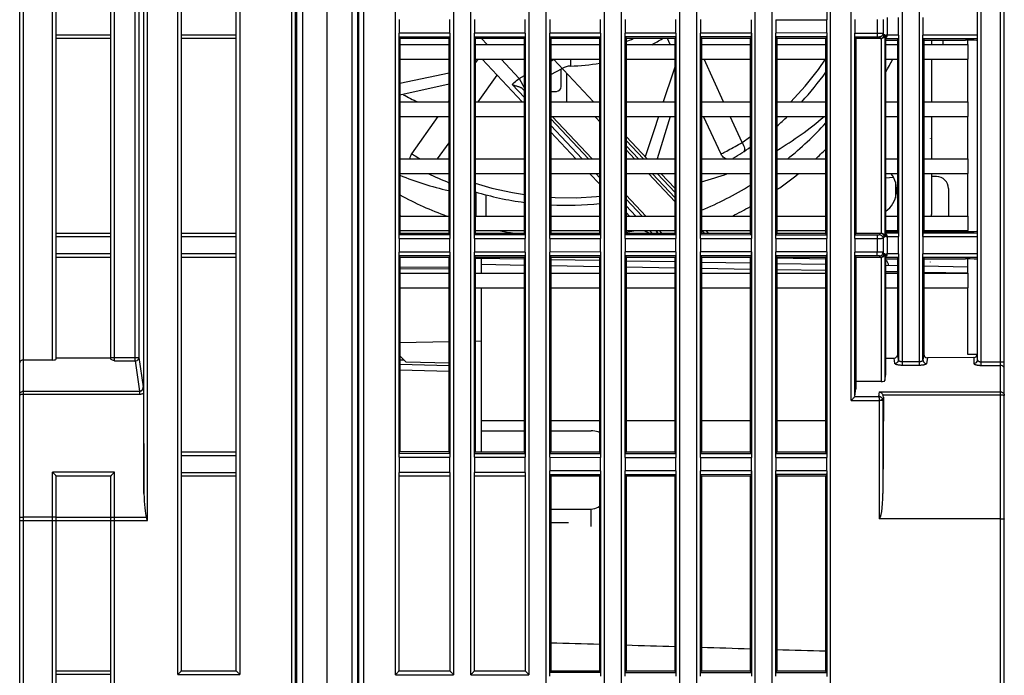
# Model space of a CAD drawing. Header units: millimetres. Extents: x -334 to 1371, y -859 to -284.
# Tile 11 of 42: x 710 to 791, y -682 to -628. Entities that reach past the tile are written whole.
import ezdxf

# ---------------------------------------------------------------- set-up
doc = ezdxf.new("R2010")
doc.units = ezdxf.units.MM
doc.header["$LTSCALE"] = 30.734
doc.layers.get('0').update_dxf_attribs({"linetype": 'CONTINUOUS'})
for name, color, linetype in [('00_COMPONENTS', 7, 'CONTINUOUS'), ('08_ALL_DRAFTS', 7, 'CONTINUOUS'), ('09_ALL_ROUNDS', 7, 'CONTINUOUS'), ('20_ALL_FEATURES', 7, 'CONTINUOUS'), ('ECAD_05010037', 7, 'CONTINUOUS'), ('ECAD_TP60', 7, 'CONTINUOUS')]:
    doc.layers.add(name, color=color, linetype=linetype)

msp = doc.modelspace()

# ---------------------------------------------------------------- linework, layer by layer
at = {"linetype": 'Continuous'}
for p, q in [((765.551, -719.944), (765.544, -592.396)), ((770.323, -592.396), (770.316, -719.944)), ((771.751, -719.944), (771.744, -592.396)), ((776.523, -592.396), (776.516, -719.944)), ((790.833, -657.114), (790.833, -656.535))]:
    msp.add_line(p, q, dxfattribs=at)
at = {"layer": '00_COMPONENTS', "linetype": 'Continuous'}
for p, q in [((709.833, -744.744), (709.833, -585.131)), ((710.133, -744.744), (710.133, -585.131)), ((719.346, -656.452), (719.346, -585.235)), ((719.646, -585.253), (719.646, -656.165)), ((720.057, -667.356), (720.057, -585.266)), ((720.357, -669.581), (720.357, -585.266)), ((732.633, -691.12), (732.633, -585.526)), ((733.12, -690.853), (733.12, -585.556)), ((735.133, -744.644), (735.133, -585.617)), ((732.225, -683.651), (732.225, -585.823)), ((732.525, -683.651), (732.525, -585.823)), ((737.146, -586.25), (737.146, -690.853)), ((737.633, -586.224), (737.633, -691.121)), ((712.533, -656.387), (712.533, -592.396)), ((717.633, -656.452), (717.633, -592.396)), ((722.833, -682.244), (722.833, -592.396)), ((727.933, -592.396), (727.933, -682.244)), ((712.833, -656.295), (712.833, -593.344)), ((717.333, -656.3), (717.333, -593.344)), ((723.133, -681.944), (723.133, -593.344)), ((727.633, -681.944), (727.633, -593.344)), ((717.333, -629.661), (712.833, -629.661)), ((717.333, -629.944), (712.833, -629.944)), ((727.633, -629.661), (723.133, -629.661)), ((727.633, -629.944), (723.133, -629.944)), ((747.833, -629.944), (748.302, -630.444)), ((763.349, -630.444), (763.117, -629.944)), ((784.833, -630.074), (784.833, -630.444)), ((741.111, -630.444), (745.154, -630.444)), ((747.313, -630.444), (751.352, -630.444)), ((753.515, -630.444), (757.55, -630.444)), ((759.717, -630.444), (763.749, -630.444)), ((765.919, -630.444), (769.947, -630.444)), ((772.121, -630.444), (776.145, -630.444)), ((781.078, -630.444), (782.062, -630.444)), ((784.206, -630.444), (787.833, -630.444)), ((787.833, -630.444), (787.833, -631.644)), ((741.111, -631.644), (745.154, -631.644)), ((747.313, -631.644), (751.352, -631.644)), ((747.313, -631.99), (747.556, -631.644)), ((751.173, -635.144), (747.886, -631.644)), ((749.429, -631.644), (750.916, -633.227)), ((753.515, -631.644), (757.55, -631.644)), ((753.515, -631.803), (753.769, -631.664)), ((753.76, -631.654), (757.037, -635.144)), ((755.135, -631.644), (755.147, -632.213)), ((759.717, -631.644), (763.749, -631.644)), ((765.919, -631.644), (769.947, -631.644)), ((767.729, -635.144), (766.129, -631.644)), ((772.121, -631.644), (776.145, -631.644)), ((781.078, -631.644), (782.062, -631.644)), ((784.206, -631.644), (787.833, -631.644)), ((784.833, -631.644), (784.833, -635.144)), ((753.515, -632.915), (754.458, -632.398)), ((747.553, -635.144), (749.113, -632.951)), ((750.916, -633.227), (751.352, -632.988)), ((750.916, -633.227), (751.352, -634.024)), ((754.833, -635.147), (754.833, -632.798)), ((745.154, -633.685), (741.111, -634.61)), ((750.351, -633.722), (751.352, -634.788)), ((751.148, -634.023), (751.352, -634.24)), ((751.265, -634.147), (751.352, -634.1)), ((741.111, -635.144), (745.154, -635.144)), ((745.098, -635.144), (745.154, -635.064)), ((747.313, -635.144), (751.352, -635.144)), ((753.515, -635.144), (757.55, -635.144)), ((759.717, -635.144), (763.749, -635.144)), ((763.749, -635.048), (763.719, -635.144)), ((765.919, -635.144), (769.947, -635.144)), ((772.121, -635.144), (776.145, -635.144)), ((781.078, -635.144), (782.062, -635.144)), ((784.206, -635.144), (787.833, -635.144)), ((787.833, -635.144), (787.833, -636.344)), ((741.111, -636.344), (745.154, -636.344)), ((742.094, -639.421), (744.255, -636.344)), ((747.313, -636.344), (751.352, -636.344)), ((753.515, -636.344), (757.55, -636.344)), ((753.569, -636.344), (753.515, -636.395)), ((753.515, -636.543), (756.616, -639.844)), ((756.924, -639.844), (753.637, -636.344)), ((757.248, -636.464), (757.55, -636.786)), ((757.444, -636.344), (757.55, -636.457)), ((759.717, -636.344), (763.749, -636.344)), ((763.349, -636.344), (762.272, -639.844)), ((765.919, -636.344), (769.947, -636.344)), ((767.531, -639.445), (766.09, -636.344)), ((769.262, -638.495), (768.278, -636.344)), ((772.121, -636.344), (776.145, -636.344)), ((781.078, -636.344), (782.062, -636.344)), ((784.206, -636.344), (787.833, -636.344)), ((784.833, -636.344), (784.833, -639.844)), ((753.515, -637.09), (756.101, -639.844)), ((755.587, -639.844), (753.515, -637.638)), ((761.451, -639.844), (759.717, -637.997)), ((769.262, -638.495), (769.947, -637.998)), ((744.21, -639.844), (745.154, -638.517)), ((761.143, -639.844), (759.717, -638.326)), ((759.717, -638.764), (760.731, -639.844)), ((741.111, -639.844), (745.154, -639.844)), ((747.313, -639.844), (751.352, -639.844)), ((753.515, -639.844), (757.55, -639.844)), ((759.717, -639.093), (760.422, -639.844)), ((759.717, -639.844), (763.749, -639.844)), ((765.919, -639.844), (769.947, -639.844)), ((772.121, -639.844), (776.145, -639.844)), ((781.078, -639.844), (782.062, -639.844)), ((784.206, -639.844), (787.833, -639.844)), ((787.833, -639.844), (787.833, -641.044)), ((741.111, -641.044), (745.154, -641.044)), ((747.313, -641.044), (751.352, -641.044)), ((753.515, -641.044), (757.55, -641.044)), ((757.55, -641.935), (756.714, -641.044)), ((757.228, -641.044), (757.55, -641.388)), ((759.717, -641.044), (763.749, -641.044)), ((761.549, -641.044), (763.749, -643.386)), ((761.858, -641.044), (763.749, -643.057)), ((763.749, -642.619), (762.27, -641.044)), ((763.749, -642.291), (762.578, -641.044)), ((765.919, -641.044), (769.947, -641.044)), ((772.121, -641.044), (776.145, -641.044)), ((781.078, -641.044), (782.062, -641.044)), ((784.206, -641.044), (787.833, -641.044)), ((784.833, -641.044), (784.833, -644.404)), ((745.154, -642.458), (745.104, -642.453)), ((761.338, -644.544), (759.717, -642.818)), ((759.717, -643.147), (761.029, -644.544)), ((759.717, -643.694), (760.515, -644.544)), ((741.111, -644.544), (745.154, -644.544)), ((747.313, -644.544), (751.352, -644.544)), ((753.515, -644.544), (757.55, -644.544)), ((760, -644.544), (759.717, -644.242)), ((759.717, -644.544), (763.749, -644.544)), ((765.919, -644.544), (769.947, -644.544)), ((772.121, -644.544), (776.145, -644.544)), ((781.078, -644.544), (782.062, -644.544)), ((784.206, -644.544), (787.833, -644.544)), ((787.833, -644.544), (787.833, -645.744)), ((712.833, -645.944), (717.333, -645.944)), ((712.833, -646.227), (717.333, -646.227)), ((723.133, -645.944), (727.633, -645.944)), ((723.133, -646.227), (727.633, -646.227)), ((741.111, -645.744), (745.154, -645.744)), ((747.313, -645.744), (751.352, -645.744)), ((753.515, -645.744), (757.55, -645.744)), ((759.717, -645.744), (763.749, -645.744)), ((761.642, -645.744), (761.83, -645.944)), ((762.156, -645.744), (762.344, -645.944)), ((762.653, -645.944), (762.465, -645.744)), ((765.919, -645.744), (769.947, -645.744)), ((765.963, -645.744), (766.151, -645.944)), ((766.272, -645.744), (766.46, -645.944)), ((772.121, -645.744), (776.145, -645.744)), ((781.078, -645.744), (782.062, -645.744)), ((784.206, -645.744), (787.833, -645.744)), ((717.333, -647.661), (712.833, -647.661)), ((717.333, -647.944), (712.833, -647.944)), ((727.633, -647.661), (723.133, -647.661)), ((727.633, -647.944), (723.133, -647.944)), ((772.12, -647.983), (776.143, -648.054)), ((745.154, -648.765), (741.111, -648.749)), ((751.35, -648.103), (747.311, -648.032)), ((747.833, -649.244), (747.833, -648.041)), ((751.352, -648.603), (747.833, -648.541)), ((757.546, -648.211), (753.512, -648.14)), ((757.55, -648.711), (753.515, -648.64)), ((763.742, -648.319), (759.712, -648.248)), ((763.749, -648.819), (759.717, -648.749)), ((769.938, -648.427), (765.912, -648.357)), ((776.145, -648.535), (772.121, -648.465)), ((782.062, -648.639), (781.078, -648.621)), ((787.833, -648.739), (784.206, -648.676)), ((745.154, -648.914), (741.111, -648.898)), ((741.111, -649.244), (745.154, -649.244)), ((747.313, -649.244), (751.352, -649.244)), ((753.515, -649.244), (757.55, -649.244)), ((759.717, -649.244), (763.749, -649.244)), ((769.947, -648.927), (765.919, -648.857)), ((765.919, -649.244), (769.947, -649.244)), ((776.145, -649.035), (772.121, -648.965)), ((772.121, -649.244), (776.145, -649.244)), ((782.062, -649.139), (781.078, -649.121)), ((781.078, -649.244), (782.062, -649.244)), ((787.833, -649.239), (784.206, -649.176)), ((784.206, -649.244), (787.833, -649.244)), ((787.833, -649.244), (787.833, -650.444)), ((741.111, -650.444), (745.154, -650.444)), ((747.313, -650.444), (751.352, -650.444)), ((747.833, -663.944), (747.833, -650.444)), ((753.515, -650.444), (757.55, -650.444)), ((759.717, -650.444), (763.749, -650.444)), ((765.919, -650.444), (769.947, -650.444)), ((772.121, -650.444), (776.145, -650.444)), ((781.078, -650.444), (782.062, -650.444)), ((784.206, -650.444), (787.833, -650.444)), ((745.154, -654.891), (741.111, -654.962)), ((747.833, -654.844), (747.313, -654.853)), ((741.111, -656.04), (741.633, -656.571)), ((788.533, -655.944), (788.533, -656.094)), ((712.533, -656.387), (710.133, -656.387)), ((717.333, -656.234), (712.833, -656.234)), ((717.333, -656.165), (719.646, -656.165)), ((717.633, -656.452), (719.346, -656.452)), ((719.346, -656.452), (719.703, -658.95)), ((719.646, -656.165), (719.992, -658.59)), ((741.111, -656.37), (741.444, -656.379)), ((741.111, -656.721), (745.154, -656.827)), ((745.154, -656.632), (741.633, -656.571)), ((745.154, -657.326), (741.111, -657.22)), ((710.133, -658.95), (719.703, -658.95)), ((710.133, -659.196), (719.703, -659.196)), ((719.703, -658.95), (719.703, -659.196)), ((720.008, -659.104), (720.057, -667.356)), ((747.833, -662.201), (751.352, -662.201)), ((753.515, -662.201), (756.833, -662.201)), ((723.133, -663.944), (727.633, -663.944)), ((723.133, -664.227), (727.633, -664.227)), ((717.633, -665.603), (712.533, -665.603)), ((712.533, -735.993), (712.533, -665.603)), ((717.633, -735.993), (717.633, -665.603)), ((727.633, -665.661), (723.133, -665.661)), ((712.833, -735.044), (712.833, -665.942)), ((717.333, -665.944), (712.833, -665.944)), ((717.333, -735.044), (717.333, -665.942)), ((727.633, -665.944), (723.133, -665.944)), ((753.515, -668.643), (756.833, -668.643)), ((756.833, -670.074), (756.833, -668.643)), ((709.833, -669.581), (712.833, -669.581)), ((712.533, -669.309), (710.133, -669.309)), ((717.333, -669.343), (712.833, -669.343)), ((717.333, -669.615), (712.833, -669.615)), ((717.333, -669.581), (720.357, -669.581)), ((717.633, -669.309), (720.253, -669.309)), ((753.515, -669.735), (754.994, -669.743)), ((712.833, -681.944), (717.333, -681.944)), ((723.133, -681.944), (727.633, -681.944)), ((712.833, -682.227), (717.333, -682.227)), ((722.833, -682.244), (727.933, -682.244))]:
    msp.add_line(p, q, dxfattribs=at)
for points in [[(773.271, -635.144), (774.439, -633.865), (775.536, -632.484), (776.116, -631.644)], [(763.749, -632.224), (763.583, -632.725), (762.782, -635.144)], [(745.154, -632.804), (743.476, -633.152), (741.111, -633.643)], [(750.351, -633.722), (750.432, -633.651), (750.52, -633.574), (750.614, -633.492), (750.712, -633.406), (750.813, -633.317), (750.916, -633.227)], [(750.351, -633.722), (750.426, -633.755), (750.499, -633.783), (750.566, -633.807), (750.63, -633.828), (750.691, -633.847), (750.749, -633.865), (750.805, -633.882), (750.859, -633.898), (750.91, -633.913), (750.958, -633.929), (751.002, -633.944), (751.041, -633.959), (751.076, -633.975), (751.105, -633.99), (751.13, -634.006), (751.148, -634.023)], [(762.386, -636.344), (761.992, -637.539), (761.289, -639.671)], [(767.531, -639.445), (767.597, -639.411), (767.677, -639.368), (767.771, -639.318), (767.877, -639.261), (767.994, -639.198), (768.12, -639.13), (768.254, -639.056), (768.394, -638.98), (768.539, -638.9), (768.686, -638.818), (768.834, -638.736), (768.98, -638.654), (769.123, -638.573), (769.262, -638.495)], [(769.262, -638.495), (769.331, -638.615), (769.389, -638.735), (769.433, -638.851), (769.461, -638.958), (769.473, -639.054), (769.468, -639.134), (769.446, -639.195), (769.408, -639.236)], [(741.951, -639.844), (741.952, -639.805), (741.968, -639.703), (741.998, -639.603), (742.041, -639.509), (742.094, -639.421)], [(742.094, -639.421), (742.157, -639.461), (742.234, -639.509), (742.324, -639.565), (742.426, -639.629), (742.539, -639.698), (742.662, -639.774), (742.778, -639.844)], [(767.953, -639.844), (767.878, -639.812), (767.792, -639.76), (767.712, -639.695), (767.64, -639.619), (767.58, -639.535), (767.531, -639.445)], [(747.313, -641.842), (748.673, -642.239), (750.381, -642.614), (751.352, -642.759)], [(753.515, -642.985), (753.875, -643.014), (755.613, -643.036), (757.296, -642.946), (757.55, -642.916)], [(761.191, -645.744), (761.246, -645.771), (761.333, -645.809), (761.431, -645.851), (761.539, -645.894), (761.655, -645.939), (761.67, -645.944)], [(762.179, -645.768), (762.2, -645.794), (762.218, -645.821), (762.231, -645.849), (762.241, -645.877), (762.246, -645.905), (762.248, -645.934), (762.247, -645.944)], [(709.858, -656.52), (709.84, -656.563), (709.833, -656.609)], [(710.133, -656.387), (710.078, -656.391), (710.023, -656.402), (709.972, -656.422), (709.926, -656.448), (709.888, -656.481), (709.858, -656.52)], [(717.633, -656.452), (717.552, -656.428), (717.481, -656.404), (717.419, -656.379), (717.372, -656.353), (717.344, -656.327), (717.333, -656.3)], [(719.346, -656.452), (719.423, -656.441), (719.495, -656.412), (719.557, -656.366), (719.605, -656.306), (719.635, -656.238), (719.646, -656.165)], [(709.833, -659.237), (709.844, -659.162), (709.873, -659.093), (709.921, -659.034), (709.983, -658.988), (710.056, -658.959), (710.133, -658.95)], [(709.833, -659.237), (709.843, -659.226), (709.873, -659.216), (709.92, -659.208), (709.983, -659.201), (710.055, -659.197), (710.133, -659.196)], [(719.703, -658.95), (719.725, -658.949), (719.748, -658.946), (719.771, -658.941), (719.796, -658.932), (719.821, -658.921), (719.846, -658.906), (719.871, -658.887), (719.894, -658.865), (719.917, -658.838), (719.937, -658.808), (719.954, -658.775), (719.969, -658.739), (719.98, -658.702), (719.987, -658.664), (719.991, -658.627), (719.992, -658.59)], [(719.703, -659.196), (719.75, -659.194), (719.798, -659.187), (719.849, -659.176), (719.901, -659.159), (719.954, -659.135), (720.008, -659.104)], [(719.992, -658.59), (719.996, -658.67), (719.999, -658.751), (720.002, -658.835), (720.005, -658.922), (720.007, -659.011), (720.008, -659.104)], [(757.55, -662.365), (757.54, -662.358), (757.421, -662.303), (757.287, -662.259), (757.142, -662.227), (756.991, -662.208), (756.833, -662.201)], [(712.628, -665.699), (712.582, -665.652), (712.533, -665.603)], [(712.833, -665.942), (712.829, -665.931), (712.818, -665.913), (712.799, -665.889), (712.774, -665.859), (712.744, -665.824), (712.709, -665.785), (712.67, -665.744), (712.628, -665.699)], [(717.633, -665.603), (717.585, -665.652), (717.539, -665.699), (717.496, -665.744), (717.457, -665.785), (717.422, -665.824), (717.392, -665.859), (717.367, -665.889), (717.349, -665.913), (717.337, -665.931), (717.333, -665.942)], [(756.833, -668.643), (756.991, -668.633), (757.142, -668.602), (757.287, -668.551), (757.421, -668.482), (757.54, -668.396), (757.55, -668.386)], [(709.833, -669.35), (709.844, -669.339), (709.873, -669.329)], [(709.873, -669.329), (709.921, -669.321), (709.983, -669.314), (710.056, -669.31), (710.133, -669.309)], [(712.793, -669.329), (712.745, -669.321), (712.683, -669.314), (712.611, -669.31), (712.533, -669.309)], [(712.833, -669.35), (712.823, -669.339), (712.793, -669.329)], [(717.333, -669.35), (717.344, -669.339), (717.373, -669.329)], [(717.373, -669.329), (717.421, -669.321), (717.483, -669.314), (717.556, -669.31), (717.633, -669.309)], [(720.357, -669.581), (720.305, -669.446), (720.279, -669.378), (720.253, -669.309)], [(722.833, -682.244), (722.892, -682.186), (722.947, -682.131), (722.997, -682.081), (723.08, -681.998)], [(723.08, -681.998), (723.109, -681.969), (723.126, -681.951), (723.133, -681.944)], [(727.633, -681.944), (727.64, -681.951), (727.658, -681.969), (727.687, -681.998), (727.725, -682.036), (727.82, -682.131)], [(727.82, -682.131), (727.874, -682.186), (727.933, -682.244)]]:
    msp.add_lwpolyline(points, dxfattribs=at)
for centre, radius, start, end in [((754.833, -617.404), 13.687, 290.91334, 293.55356), ((754.833, -617.404), 14.812, 298.24696, 302.10297), ((754.833, -617.404), 30.375, 329.80227, 332.03263), ((755.179, -633.713), 1.5, 91.21427, 118.72403), ((754.833, -617.404), 14.812, 271.21427, 280.57528), ((754.833, -617.404), 26.25, 317.4508, 324.32293), ((757.412, -636.31), 0.225, 188.83698, 223.20154), ((754.833, -617.404), 26.25, 311.19817, 313.78545), ((754.833, -617.404), 28.875, 308.96919, 317.5714), ((754.833, -617.404), 26.25, 301.45796, 305.17306), ((754.833, -617.404), 30.375, 312.34374, 314.56085), ((754.833, -617.404), 26.25, 244.2658, 248.35453), ((754.833, -617.404), 30.375, 304.7098, 308.85908), ((779.833, -642.404), 2.15, 305.4271, 39.32847), ((754.833, -617.404), 28.875, 292.58456, 301.57669), ((754.833, -617.404), 28.875, 241.62085, 250.04834), ((754.833, -617.404), 26.25, 253.3419, 262.37463), ((754.833, -617.404), 26.25, 267.12129, 275.96464), ((754.833, -617.404), 30.375, 296.65496, 299.83979), ((754.833, -617.404), 30.375, 243.13959, 243.31993), ((781.833, -644.404), 3, 357.29594, 0), ((754.833, -617.404), 28.875, 259.10162, 261.37945), ((754.833, -617.404), 28.875, 279.73823, 281.00345), ((781.833, -644.404), 3, 331.88614, 333.39188), ((780.833, -648.636), 0.5, 0, 60.62719)]:
    msp.add_arc(centre, radius, start, end, dxfattribs=at)
for centre, major_axis, ratio, start_param, end_param in [((750.843, -617.294), (19.688, 0), 1, -2.071828, -2.004295), ((750.877, -617.294), (25.812, 0), 1, -1.958928, -1.796384), ((712.533, -656.295), (0.3, 0), 0.305731, -1.570796, 0), ((720.357, -667.261), (0, 2.183), 0.137419, -4.668756, -3.495773), ((23842.601, -596.044), (24429.381, 0), 0.010474, -2.808807, -2.808302), ((23842.601, -596.044), (24429.381, 0), 0.010474, -2.808031, -2.807527), ((23842.601, -596.044), (24429.381, 0), 0.010474, -2.807256, -2.806754), ((23842.601, -596.044), (24429.381, 0), 0.010474, -2.806483, -2.805983)]:
    msp.add_ellipse(centre, major_axis=major_axis, ratio=ratio, start_param=start_param, end_param=end_param, dxfattribs=at)
at = {"layer": '08_ALL_DRAFTS', "linetype": 'Continuous'}
for p, q in [((745.154, -629.944), (741.111, -629.944)), ((741.111, -629.944), (741.111, -645.944)), ((745.154, -645.944), (745.154, -629.944)), ((751.352, -629.944), (747.313, -629.944)), ((747.313, -629.944), (747.313, -645.944)), ((751.352, -645.944), (751.352, -629.944)), ((757.55, -629.944), (753.515, -629.944)), ((753.515, -629.944), (753.515, -645.944)), ((757.55, -645.944), (757.55, -629.944)), ((763.749, -629.944), (759.717, -629.944)), ((759.717, -629.944), (759.717, -645.944)), ((763.749, -645.944), (763.749, -629.944)), ((769.947, -629.944), (765.919, -629.944)), ((765.919, -629.944), (765.919, -645.944)), ((769.947, -645.944), (769.947, -629.944)), ((776.145, -629.944), (772.121, -629.944)), ((772.121, -629.944), (772.121, -645.944)), ((776.145, -645.944), (776.145, -629.944)), ((778.623, -629.944), (778.623, -645.944)), ((782.062, -645.873), (782.062, -630.015)), ((784.206, -630.017), (784.206, -645.872)), ((787.833, -630.444), (787.833, -630.074)), ((787.833, -635.144), (787.833, -631.644)), ((787.833, -639.844), (787.833, -636.344)), ((787.833, -644.544), (787.833, -641.044)), ((741.111, -645.944), (745.154, -645.944)), ((747.313, -645.944), (751.352, -645.944)), ((753.515, -645.944), (757.55, -645.944)), ((759.717, -645.944), (763.749, -645.944)), ((765.919, -645.944), (769.947, -645.944)), ((772.121, -645.944), (776.145, -645.944)), ((787.833, -645.815), (787.833, -645.744)), ((745.154, -647.944), (741.111, -647.944)), ((751.352, -647.944), (747.313, -647.944)), ((747.313, -647.944), (747.313, -663.944)), ((751.352, -663.944), (751.352, -647.944)), ((757.55, -647.944), (753.515, -647.944)), ((753.515, -647.944), (753.515, -663.944)), ((757.55, -663.944), (757.55, -647.944)), ((763.749, -647.944), (759.717, -647.944)), ((759.717, -647.944), (759.717, -663.944)), ((763.749, -663.944), (763.749, -647.944)), ((769.947, -647.944), (765.919, -647.944)), ((765.919, -647.944), (765.919, -663.944)), ((769.947, -663.944), (769.947, -647.944)), ((776.145, -647.944), (772.121, -647.944)), ((772.121, -647.944), (772.121, -663.944)), ((776.145, -663.944), (776.145, -647.944)), ((778.623, -647.944), (778.628, -658.759)), ((787.833, -649.244), (787.833, -648.074)), ((787.833, -655.944), (787.833, -650.444)), ((778.628, -658.759), (778.633, -658.158)), ((747.313, -663.944), (751.352, -663.944)), ((753.515, -663.944), (757.55, -663.944)), ((759.717, -663.944), (763.749, -663.944)), ((765.919, -663.944), (769.947, -663.944)), ((772.121, -663.944), (776.145, -663.944)), ((757.55, -665.944), (753.515, -665.944)), ((753.515, -665.944), (753.515, -681.944)), ((757.55, -681.944), (757.55, -665.944)), ((763.749, -665.944), (759.717, -665.944)), ((759.717, -665.944), (759.717, -681.944)), ((763.749, -681.944), (763.749, -665.944)), ((769.947, -665.944), (765.919, -665.944)), ((765.919, -665.944), (765.919, -681.944)), ((769.947, -681.944), (769.947, -665.944)), ((776.145, -665.944), (772.121, -665.944)), ((772.121, -665.944), (772.121, -681.944)), ((776.145, -681.944), (776.145, -665.944)), ((753.515, -681.944), (757.55, -681.944)), ((759.717, -681.944), (763.749, -681.944)), ((765.919, -681.944), (769.947, -681.944)), ((772.121, -681.944), (776.145, -681.944))]:
    msp.add_line(p, q, dxfattribs=at)
at = {"layer": '09_ALL_ROUNDS', "linetype": 'Continuous'}
for p, q in [((790.533, -656.535), (790.533, -585.122)), ((790.833, -744.744), (790.833, -585.122)), ((737.744, -683.496), (737.744, -586.424)), ((738.144, -683.494), (738.144, -586.324)), ((740.744, -682.264), (740.744, -592.396)), ((745.523, -592.396), (745.523, -682.264)), ((746.944, -682.264), (746.944, -592.396)), ((751.723, -592.396), (751.723, -682.264)), ((753.144, -737.493), (753.144, -592.396)), ((757.923, -592.396), (757.923, -737.493)), ((759.344, -737.493), (759.344, -592.396)), ((764.123, -592.396), (764.123, -737.493)), ((778.244, -659.713), (778.244, -592.396)), ((782.423, -592.396), (782.423, -656.824)), ((783.844, -656.824), (783.844, -592.396)), ((788.933, -656.824), (788.933, -592.396)), ((788.633, -656.374), (788.633, -593.344)), ((776.223, -611.49), (776.223, -628.399)), ((741.044, -628.378), (741.044, -629.511)), ((745.223, -629.508), (745.223, -628.38)), ((747.244, -628.381), (747.244, -629.507)), ((751.423, -629.505), (751.423, -628.384)), ((753.444, -628.385), (753.444, -629.503)), ((757.623, -629.501), (757.623, -628.388)), ((759.644, -628.389), (759.644, -629.5)), ((763.823, -629.497), (763.823, -628.391)), ((765.844, -628.393), (765.844, -629.496)), ((770.023, -629.493), (770.023, -628.395)), ((772.044, -628.397), (776.223, -628.399)), ((772.044, -628.397), (772.044, -629.492)), ((776.223, -629.49), (776.223, -628.399)), ((778.544, -628.382), (778.544, -629.507)), ((780.361, -628.383), (780.361, -629.506)), ((780.861, -628.37), (780.861, -629.519)), ((781.193, -628.224), (781.193, -629.665)), ((782.123, -629.665), (782.123, -628.224)), ((784.144, -628.224), (784.144, -629.665)), ((741.043, -646.378), (741.043, -629.511)), ((745.223, -629.508), (741.044, -629.511)), ((745.212, -629.828), (741.054, -629.83)), ((741.054, -629.83), (741.111, -629.944)), ((745.212, -629.828), (745.154, -629.944)), ((745.223, -629.508), (745.223, -646.38)), ((747.243, -646.381), (747.243, -629.507)), ((751.423, -629.505), (747.244, -629.507)), ((751.412, -629.824), (747.254, -629.826)), ((747.254, -629.826), (747.313, -629.944)), ((751.412, -629.824), (751.352, -629.944)), ((751.423, -629.505), (751.423, -646.384)), ((753.443, -646.385), (753.443, -629.503)), ((757.623, -629.501), (753.444, -629.503)), ((757.612, -629.82), (753.454, -629.823)), ((753.454, -629.823), (753.515, -629.944)), ((757.612, -629.82), (757.55, -629.944)), ((757.623, -629.501), (757.623, -646.388)), ((759.643, -646.389), (759.643, -629.5)), ((763.823, -629.497), (759.644, -629.5)), ((763.812, -629.816), (759.654, -629.819)), ((759.654, -629.819), (759.717, -629.944)), ((763.812, -629.816), (763.749, -629.944)), ((763.823, -629.497), (763.823, -646.391)), ((765.843, -646.393), (765.843, -629.496)), ((770.023, -629.493), (765.844, -629.496)), ((770.012, -629.813), (765.854, -629.815)), ((765.854, -629.815), (765.919, -629.944)), ((770.012, -629.813), (769.947, -629.944)), ((770.023, -629.493), (770.023, -646.395)), ((772.043, -646.397), (772.043, -629.492)), ((776.223, -629.49), (772.044, -629.492)), ((776.212, -629.809), (772.054, -629.811)), ((772.054, -629.811), (772.121, -629.944)), ((776.212, -629.809), (776.145, -629.944)), ((776.223, -629.49), (776.223, -646.399)), ((778.543, -646.382), (778.543, -629.507)), ((778.544, -629.507), (780.361, -629.506)), ((778.554, -629.806), (780.361, -629.805)), ((778.554, -629.806), (778.623, -629.944)), ((780.701, -629.944), (778.623, -629.944)), ((778.633, -645.944), (778.633, -629.944)), ((780.361, -629.506), (780.361, -629.805)), ((780.561, -629.818), (780.624, -629.944)), ((780.711, -629.944), (780.711, -645.944)), ((780.861, -629.519), (780.923, -629.644)), ((781.011, -629.644), (780.923, -629.644)), ((781.011, -629.644), (781.011, -646.244)), ((781.078, -629.644), (781.182, -629.644)), ((781.078, -646.244), (781.078, -629.644)), ((782.113, -629.965), (781.078, -629.965)), ((781.078, -630.074), (782.062, -630.074)), ((781.182, -629.644), (781.193, -629.655)), ((782.123, -629.665), (781.193, -629.665)), ((782.113, -629.965), (782.062, -630.015)), ((782.123, -629.665), (782.123, -646.224)), ((784.143, -646.224), (784.143, -629.665)), ((788.633, -629.665), (784.144, -629.665)), ((788.633, -629.965), (784.154, -629.965)), ((784.154, -629.965), (784.206, -630.017)), ((784.206, -630.074), (787.633, -630.074)), ((785.816, -630.444), (785.816, -630.074)), ((754.383, -633.886), (754.383, -632.439)), ((753.515, -634.288), (753.983, -634.288)), ((781.078, -641.403), (781.703, -641.345)), ((785.253, -641.294), (784.833, -641.294)), ((781.875, -641.744), (781.875, -643.065)), ((786.243, -642.285), (786.243, -644.544)), ((747.383, -644.544), (747.383, -642.559)), ((748.204, -644.544), (748.204, -642.803)), ((741.044, -646.378), (745.223, -646.38)), ((741.044, -646.378), (741.044, -647.511)), ((741.054, -646.058), (741.111, -645.944)), ((741.054, -646.058), (745.212, -646.061)), ((745.212, -646.061), (745.154, -645.944)), ((747.254, -646.062), (747.313, -645.944)), ((747.254, -646.062), (751.412, -646.065)), ((751.412, -646.065), (751.352, -645.944)), ((753.454, -646.066), (753.515, -645.944)), ((753.454, -646.066), (757.612, -646.068)), ((757.612, -646.068), (757.55, -645.944)), ((759.654, -646.07), (759.717, -645.944)), ((759.654, -646.07), (763.812, -646.072)), ((763.812, -646.072), (763.749, -645.944)), ((765.854, -646.074), (765.919, -645.944)), ((765.854, -646.074), (770.012, -646.076)), ((770.012, -646.076), (769.947, -645.944)), ((772.054, -646.077), (772.121, -645.944)), ((772.054, -646.077), (776.212, -646.08)), ((776.212, -646.08), (776.145, -645.944)), ((778.554, -646.083), (778.623, -645.944)), ((778.554, -646.083), (780.361, -646.084)), ((778.623, -645.944), (780.701, -645.944)), ((780.361, -646.084), (780.361, -646.383)), ((780.561, -646.07), (780.624, -645.944)), ((780.861, -646.37), (780.923, -646.244)), ((780.861, -646.37), (780.861, -647.519)), ((780.923, -646.244), (781.011, -646.244)), ((781.078, -645.815), (782.062, -645.815)), ((781.078, -645.924), (782.113, -645.924)), ((781.182, -646.244), (781.078, -646.244)), ((781.193, -646.234), (781.182, -646.244)), ((781.193, -646.224), (782.123, -646.224)), ((781.193, -646.224), (781.193, -647.665)), ((782.113, -645.924), (782.062, -645.873)), ((782.123, -647.665), (782.123, -646.224)), ((784.144, -646.224), (788.633, -646.224)), ((784.144, -646.224), (784.144, -647.665)), ((784.154, -645.924), (784.206, -645.872)), ((784.154, -645.924), (788.633, -645.924)), ((784.206, -645.815), (787.633, -645.815)), ((745.223, -647.508), (745.223, -646.38)), ((747.244, -646.381), (751.423, -646.384)), ((747.244, -646.381), (747.244, -647.507)), ((751.423, -647.505), (751.423, -646.384)), ((753.444, -646.385), (757.623, -646.388)), ((753.444, -646.385), (753.444, -647.503)), ((757.623, -647.501), (757.623, -646.388)), ((759.644, -646.389), (763.823, -646.391)), ((759.644, -646.389), (759.644, -647.5)), ((763.823, -647.497), (763.823, -646.391)), ((765.844, -646.393), (770.023, -646.395)), ((765.844, -646.393), (765.844, -647.496)), ((770.023, -647.493), (770.023, -646.395)), ((772.044, -646.397), (776.223, -646.399)), ((772.044, -646.397), (772.044, -647.492)), ((776.223, -647.49), (776.223, -646.399)), ((778.544, -646.382), (780.361, -646.383)), ((778.544, -646.382), (778.544, -647.507)), ((780.361, -646.383), (780.361, -647.506)), ((741.043, -664.378), (741.043, -647.511)), ((745.223, -647.508), (741.044, -647.511)), ((745.212, -647.828), (741.054, -647.83)), ((741.054, -647.83), (741.111, -647.944)), ((745.212, -647.828), (745.154, -647.944)), ((745.223, -647.508), (745.223, -664.38)), ((747.243, -664.381), (747.243, -647.507)), ((751.423, -647.505), (747.244, -647.507)), ((751.412, -647.824), (747.254, -647.826)), ((747.254, -647.826), (747.313, -647.944)), ((751.412, -647.824), (751.352, -647.944)), ((751.423, -647.505), (751.423, -664.384)), ((753.443, -664.385), (753.443, -647.503)), ((757.623, -647.501), (753.444, -647.503)), ((757.612, -647.82), (753.454, -647.823)), ((753.454, -647.823), (753.515, -647.944)), ((757.612, -647.82), (757.55, -647.944)), ((757.623, -647.501), (757.623, -664.388)), ((759.643, -664.389), (759.643, -647.5)), ((763.823, -647.497), (759.644, -647.5)), ((763.812, -647.816), (759.654, -647.819)), ((759.654, -647.819), (759.717, -647.944)), ((763.812, -647.816), (763.749, -647.944)), ((763.823, -647.497), (763.823, -664.391)), ((765.843, -664.393), (765.843, -647.496)), ((770.023, -647.493), (765.844, -647.496)), ((770.012, -647.813), (765.854, -647.815)), ((765.854, -647.815), (765.919, -647.944)), ((770.012, -647.813), (769.947, -647.944)), ((770.023, -647.493), (770.023, -664.395)), ((772.043, -664.397), (772.043, -647.492)), ((776.223, -647.49), (772.044, -647.492)), ((776.212, -647.809), (772.054, -647.811)), ((772.054, -647.811), (772.121, -647.944)), ((776.212, -647.809), (776.145, -647.944)), ((776.223, -647.49), (776.223, -664.399)), ((778.543, -659.367), (778.543, -647.507)), ((780.361, -647.506), (778.544, -647.507)), ((780.361, -647.805), (778.554, -647.806)), ((778.554, -647.806), (778.623, -647.944)), ((780.701, -647.944), (778.623, -647.944)), ((778.633, -658.158), (778.633, -647.944)), ((780.361, -647.805), (780.361, -647.506)), ((780.624, -647.944), (780.561, -647.818)), ((780.711, -647.944), (780.711, -658.158)), ((780.923, -647.644), (780.861, -647.519)), ((781.011, -647.644), (780.923, -647.644)), ((781.011, -647.644), (781.011, -658.081)), ((781.078, -647.644), (781.182, -647.644)), ((781.078, -657.569), (781.078, -647.644)), ((782.113, -647.965), (781.078, -647.965)), ((781.182, -647.644), (781.193, -647.655)), ((782.123, -647.665), (781.193, -647.665)), ((782.113, -647.965), (782.062, -648.015)), ((782.123, -647.665), (782.123, -656.379)), ((784.143, -656.379), (784.143, -647.665)), ((788.633, -647.665), (784.144, -647.665)), ((788.633, -647.965), (784.154, -647.965)), ((784.154, -647.965), (784.206, -648.017)), ((781.078, -648.074), (782.062, -648.074)), ((782.062, -655.914), (782.062, -648.015)), ((784.206, -648.017), (784.206, -655.899)), ((784.206, -648.074), (787.633, -648.074)), ((782.123, -656.379), (782.062, -655.914)), ((781.078, -656.228), (781.765, -656.224)), ((781.823, -656.669), (781.765, -656.224)), ((783.844, -656.535), (782.423, -656.535)), ((783.844, -656.824), (782.423, -656.824)), ((784.504, -656.204), (784.443, -656.669)), ((788.333, -656.177), (784.504, -656.204)), ((788.333, -656.177), (788.333, -656.664)), ((788.933, -656.535), (790.833, -656.535)), ((788.933, -656.824), (790.533, -656.824)), ((790.533, -744.744), (790.533, -656.824)), ((781.011, -658.081), (781.078, -657.569)), ((780.711, -658.158), (778.633, -658.158)), ((778.543, -659.367), (778.628, -658.759)), ((780.544, -659.005), (780.495, -659.375)), ((780.544, -659.005), (790.533, -659.005)), ((780.842, -659.253), (790.533, -659.253)), ((778.244, -659.713), (780.544, -659.713)), ((778.541, -659.375), (780.495, -659.375)), ((780.544, -659.713), (780.544, -669.444)), ((780.843, -659.726), (780.544, -659.726)), ((780.882, -659.429), (780.843, -667.368)), ((780.882, -659.429), (780.843, -659.726)), ((780.843, -659.726), (780.843, -667.368)), ((741.054, -664.058), (745.212, -664.061)), ((747.254, -664.062), (747.313, -663.944)), ((747.254, -664.062), (751.412, -664.065)), ((751.412, -664.065), (751.352, -663.944)), ((753.454, -664.066), (753.515, -663.944)), ((753.454, -664.066), (757.612, -664.068)), ((757.612, -664.068), (757.55, -663.944)), ((759.654, -664.07), (759.717, -663.944)), ((759.654, -664.07), (763.812, -664.072)), ((763.812, -664.072), (763.749, -663.944)), ((765.854, -664.074), (765.919, -663.944)), ((765.854, -664.074), (770.012, -664.076)), ((770.012, -664.076), (769.947, -663.944)), ((772.054, -664.077), (772.121, -663.944)), ((772.054, -664.077), (776.212, -664.08)), ((776.212, -664.08), (776.145, -663.944)), ((741.044, -664.378), (745.223, -664.38)), ((741.044, -664.378), (741.044, -665.648)), ((745.223, -665.648), (745.223, -664.38)), ((747.244, -664.381), (751.423, -664.384)), ((747.244, -664.381), (747.244, -665.648)), ((751.423, -665.648), (751.423, -664.384)), ((753.444, -664.385), (757.623, -664.388)), ((753.444, -664.385), (753.444, -665.503)), ((757.623, -665.501), (757.623, -664.388)), ((759.644, -664.389), (763.823, -664.391)), ((759.644, -664.389), (759.644, -665.5)), ((763.823, -665.497), (763.823, -664.391)), ((765.844, -664.393), (770.023, -664.395)), ((765.844, -664.393), (765.844, -665.496)), ((770.023, -665.493), (770.023, -664.395)), ((772.044, -664.397), (776.223, -664.399)), ((772.044, -664.397), (772.044, -665.492)), ((776.223, -665.49), (776.223, -664.399)), ((741.043, -681.946), (741.043, -665.648)), ((745.223, -665.648), (741.044, -665.648)), ((745.223, -665.648), (745.223, -681.946)), ((747.243, -681.946), (747.243, -665.648)), ((751.423, -665.648), (747.244, -665.648)), ((751.423, -665.648), (751.423, -681.946)), ((753.443, -682.385), (753.443, -665.503)), ((757.623, -665.501), (753.444, -665.503)), ((757.623, -665.501), (757.623, -682.388)), ((759.643, -682.389), (759.643, -665.5)), ((763.823, -665.497), (759.644, -665.5)), ((763.812, -665.816), (759.654, -665.819)), ((759.654, -665.819), (759.717, -665.944)), ((763.812, -665.816), (763.749, -665.944)), ((763.823, -665.497), (763.823, -682.391)), ((765.843, -682.393), (765.843, -665.496)), ((770.023, -665.493), (765.844, -665.496)), ((770.012, -665.813), (765.854, -665.815)), ((765.854, -665.815), (765.919, -665.944)), ((770.012, -665.813), (769.947, -665.944)), ((770.023, -665.493), (770.023, -682.395)), ((772.043, -682.397), (772.043, -665.492)), ((776.223, -665.49), (772.044, -665.492)), ((776.212, -665.809), (772.054, -665.811)), ((772.054, -665.811), (772.121, -665.944)), ((776.212, -665.809), (776.145, -665.944)), ((776.223, -665.49), (776.223, -682.399)), ((745.216, -665.944), (741.051, -665.944)), ((751.416, -665.944), (747.251, -665.944)), ((757.612, -665.82), (753.454, -665.823)), ((753.454, -665.823), (753.515, -665.944)), ((757.612, -665.82), (757.55, -665.944)), ((790.533, -669.444), (780.544, -669.444)), ((741.044, -681.944), (745.222, -681.944)), ((747.244, -681.944), (751.422, -681.944)), ((753.454, -682.066), (753.515, -681.944)), ((757.612, -682.068), (757.55, -681.944)), ((759.654, -682.07), (759.717, -681.944)), ((763.812, -682.072), (763.749, -681.944)), ((765.854, -682.074), (765.919, -681.944)), ((770.012, -682.076), (769.947, -681.944)), ((772.054, -682.077), (772.121, -681.944)), ((776.212, -682.08), (776.145, -681.944)), ((740.744, -682.264), (745.523, -682.264)), ((746.944, -682.264), (751.723, -682.264)), ((753.454, -682.066), (757.612, -682.068)), ((759.654, -682.07), (763.812, -682.072)), ((765.854, -682.074), (770.012, -682.076)), ((772.054, -682.077), (776.212, -682.08))]:
    msp.add_line(p, q, dxfattribs=at)
for points in [[(745.223, -629.508), (745.223, -629.57), (745.222, -629.627), (745.221, -629.68), (745.22, -629.727), (745.218, -629.766), (745.216, -629.797), (745.215, -629.817), (745.212, -629.828)], [(751.423, -629.505), (751.423, -629.566), (751.422, -629.623), (751.421, -629.676), (751.42, -629.723), (751.418, -629.762), (751.416, -629.793), (751.415, -629.813), (751.412, -629.824)], [(757.623, -629.501), (757.623, -629.563), (757.622, -629.62), (757.621, -629.672), (757.62, -629.719), (757.618, -629.758), (757.616, -629.789), (757.615, -629.809), (757.612, -629.82)], [(763.823, -629.497), (763.823, -629.559), (763.822, -629.616), (763.821, -629.669), (763.82, -629.715), (763.818, -629.755), (763.816, -629.785), (763.815, -629.806), (763.812, -629.816)], [(770.023, -629.493), (770.023, -629.555), (770.022, -629.612), (770.021, -629.665), (770.02, -629.712), (770.018, -629.751), (770.016, -629.781), (770.015, -629.802), (770.012, -629.813)], [(776.223, -629.49), (776.223, -629.551), (776.222, -629.608), (776.221, -629.661), (776.22, -629.708), (776.218, -629.747), (776.216, -629.778), (776.215, -629.798), (776.212, -629.809)], [(780.361, -629.506), (780.408, -629.506), (780.456, -629.506), (780.503, -629.506), (780.549, -629.507), (780.595, -629.507), (780.637, -629.508), (780.675, -629.509), (780.709, -629.51), (780.737, -629.51), (780.762, -629.511), (780.783, -629.512), (780.801, -629.513), (780.817, -629.514), (780.83, -629.515), (780.842, -629.516), (780.851, -629.517), (780.857, -629.518), (780.861, -629.519)], [(780.361, -629.805), (780.38, -629.805), (780.399, -629.805), (780.418, -629.805), (780.436, -629.806), (780.454, -629.807), (780.472, -629.807), (780.487, -629.808), (780.5, -629.809), (780.512, -629.81), (780.522, -629.811), (780.53, -629.811), (780.537, -629.812), (780.544, -629.813), (780.549, -629.814), (780.553, -629.815), (780.557, -629.816), (780.56, -629.817), (780.561, -629.818)], [(780.861, -629.519), (780.85, -629.596), (780.82, -629.668), (780.773, -629.73), (780.711, -629.778), (780.638, -629.808), (780.561, -629.818)], [(780.623, -629.944), (780.701, -629.934), (780.773, -629.904), (780.835, -629.856), (780.883, -629.794), (780.913, -629.722), (780.923, -629.644)], [(781.011, -629.644), (781.004, -629.701), (780.986, -629.756), (780.959, -629.805), (780.923, -629.849), (780.88, -629.887), (780.828, -629.916), (780.767, -629.937), (780.701, -629.944)], [(781.078, -629.869), (781.094, -629.856), (781.142, -629.794), (781.172, -629.722), (781.182, -629.644)], [(781.193, -629.665), (781.173, -629.755), (781.139, -629.832), (781.089, -629.889), (781.078, -629.897)], [(782.123, -629.665), (782.123, -629.724), (782.122, -629.779), (782.121, -629.829), (782.12, -629.873), (782.118, -629.91), (782.117, -629.938), (782.115, -629.957), (782.113, -629.965)], [(741.043, -646.378), (741.044, -646.316), (741.045, -646.259), (741.046, -646.206), (741.047, -646.159), (741.048, -646.12), (741.05, -646.089), (741.052, -646.069), (741.054, -646.058)], [(747.243, -646.381), (747.244, -646.32), (747.245, -646.263), (747.246, -646.21), (747.247, -646.163), (747.248, -646.124), (747.25, -646.093), (747.252, -646.073), (747.254, -646.062)], [(753.443, -646.385), (753.444, -646.323), (753.445, -646.266), (753.446, -646.214), (753.447, -646.167), (753.448, -646.128), (753.45, -646.097), (753.452, -646.077), (753.454, -646.066)], [(759.643, -646.389), (759.644, -646.327), (759.645, -646.27), (759.646, -646.217), (759.647, -646.171), (759.648, -646.131), (759.65, -646.101), (759.652, -646.08), (759.654, -646.07)], [(765.843, -646.393), (765.844, -646.331), (765.845, -646.274), (765.846, -646.221), (765.847, -646.175), (765.848, -646.135), (765.85, -646.105), (765.852, -646.084), (765.854, -646.074)], [(772.043, -646.397), (772.044, -646.335), (772.045, -646.278), (772.046, -646.225), (772.047, -646.178), (772.048, -646.139), (772.05, -646.108), (772.052, -646.088), (772.054, -646.077)], [(778.543, -646.382), (778.544, -646.324), (778.545, -646.271), (778.545, -646.221), (778.547, -646.177), (778.548, -646.14), (778.55, -646.112), (778.552, -646.093), (778.554, -646.083)], [(780.361, -646.084), (780.381, -646.084), (780.401, -646.083), (780.421, -646.083), (780.44, -646.083), (780.458, -646.082), (780.474, -646.081), (780.489, -646.081), (780.501, -646.08), (780.512, -646.079), (780.521, -646.078), (780.529, -646.077), (780.537, -646.076), (780.543, -646.076), (780.548, -646.075), (780.553, -646.074), (780.557, -646.073), (780.559, -646.072), (780.561, -646.07)], [(780.361, -646.383), (780.41, -646.383), (780.46, -646.383), (780.511, -646.382), (780.559, -646.382), (780.604, -646.381), (780.644, -646.381), (780.68, -646.38), (780.711, -646.379), (780.738, -646.378), (780.761, -646.377), (780.782, -646.377), (780.8, -646.376), (780.815, -646.375), (780.829, -646.374), (780.841, -646.373), (780.85, -646.372), (780.857, -646.371), (780.861, -646.37)], [(780.561, -646.07), (780.638, -646.081), (780.711, -646.111), (780.773, -646.158), (780.82, -646.22), (780.85, -646.292), (780.861, -646.37)], [(780.623, -645.944), (780.701, -645.955), (780.773, -645.985), (780.835, -646.032), (780.883, -646.095), (780.913, -646.167), (780.923, -646.244)], [(780.701, -645.944), (780.767, -645.952), (780.827, -645.972)], [(780.827, -645.972), (780.879, -646.002), (780.923, -646.039), (780.958, -646.083), (780.986, -646.133), (781.004, -646.187), (781.011, -646.244)], [(781.078, -646.019), (781.094, -646.032), (781.142, -646.094), (781.172, -646.167), (781.182, -646.244)], [(781.089, -645.999), (781.139, -646.057), (781.173, -646.133), (781.193, -646.224)], [(784.143, -646.224), (784.144, -646.164), (784.145, -646.11), (784.145, -646.059), (784.147, -646.015), (784.148, -645.978), (784.15, -645.95), (784.152, -645.932), (784.154, -645.924)], [(745.223, -647.508), (745.223, -647.57), (745.222, -647.627), (745.221, -647.68), (745.22, -647.727), (745.218, -647.766), (745.216, -647.797), (745.215, -647.817), (745.212, -647.828)], [(751.423, -647.505), (751.423, -647.566), (751.422, -647.623), (751.421, -647.676), (751.42, -647.723), (751.418, -647.762), (751.416, -647.793), (751.415, -647.813), (751.412, -647.824)], [(757.623, -647.501), (757.623, -647.563), (757.622, -647.62), (757.621, -647.672), (757.62, -647.719), (757.618, -647.758), (757.616, -647.789), (757.615, -647.809), (757.612, -647.82)], [(763.823, -647.497), (763.823, -647.559), (763.822, -647.616), (763.821, -647.669), (763.82, -647.715), (763.818, -647.755), (763.816, -647.785), (763.815, -647.806), (763.812, -647.816)], [(770.023, -647.493), (770.023, -647.555), (770.022, -647.612), (770.021, -647.665), (770.02, -647.712), (770.018, -647.751), (770.016, -647.781), (770.015, -647.802), (770.012, -647.813)], [(776.223, -647.49), (776.223, -647.551), (776.222, -647.608), (776.221, -647.661), (776.22, -647.708), (776.218, -647.747), (776.216, -647.778), (776.215, -647.798), (776.212, -647.809)], [(780.861, -647.519), (780.857, -647.518), (780.849, -647.517), (780.837, -647.515), (780.82, -647.514), (780.798, -647.513), (780.772, -647.512), (780.745, -647.511), (780.716, -647.51), (780.686, -647.509), (780.656, -647.508), (780.626, -647.508), (780.595, -647.507), (780.562, -647.507), (780.528, -647.506), (780.492, -647.506), (780.452, -647.506), (780.408, -647.506), (780.361, -647.506)], [(780.561, -647.818), (780.56, -647.817), (780.556, -647.816), (780.551, -647.815), (780.545, -647.813), (780.536, -647.812), (780.526, -647.811), (780.515, -647.81), (780.503, -647.809), (780.491, -647.808), (780.479, -647.808), (780.467, -647.807), (780.455, -647.807), (780.442, -647.806), (780.428, -647.806), (780.413, -647.805), (780.398, -647.805), (780.38, -647.805), (780.361, -647.805)], [(780.561, -647.818), (780.638, -647.808), (780.711, -647.778), (780.773, -647.73), (780.82, -647.668), (780.85, -647.596), (780.861, -647.519)], [(780.623, -647.944), (780.701, -647.934), (780.773, -647.904), (780.835, -647.856), (780.883, -647.794), (780.913, -647.722), (780.923, -647.644)], [(781.011, -647.644), (781.004, -647.701), (780.986, -647.756), (780.959, -647.805), (780.923, -647.849), (780.88, -647.887), (780.828, -647.916), (780.767, -647.937), (780.701, -647.944)], [(781.078, -647.869), (781.094, -647.856), (781.142, -647.794), (781.172, -647.722), (781.182, -647.644)], [(781.193, -647.665), (781.173, -647.755), (781.139, -647.832), (781.089, -647.889), (781.078, -647.897)], [(782.123, -647.665), (782.123, -647.724), (782.122, -647.779), (782.121, -647.829), (782.12, -647.873), (782.118, -647.91), (782.117, -647.938), (782.115, -647.957), (782.113, -647.965)], [(784.206, -655.899), (784.142, -656.391), (784.139, -656.403), (784.134, -656.415), (784.127, -656.427), (784.117, -656.44), (784.105, -656.453), (784.091, -656.465), (784.075, -656.476), (784.059, -656.486), (784.042, -656.495), (784.025, -656.502), (784.008, -656.508), (783.991, -656.514), (783.973, -656.519), (783.955, -656.523), (783.936, -656.527), (783.916, -656.53), (783.894, -656.532), (783.87, -656.534), (783.844, -656.535)], [(782.123, -656.379), (782.112, -656.454), (782.082, -656.524), (782.034, -656.583), (781.972, -656.63), (781.901, -656.659), (781.823, -656.669)], [(782.423, -656.824), (782.384, -656.824), (782.343, -656.823), (782.301, -656.821), (782.257, -656.818), (782.212, -656.814), (782.166, -656.809), (782.119, -656.802), (782.072, -656.794), (782.026, -656.784), (781.983, -656.773), (781.942, -656.76), (781.905, -656.745), (781.874, -656.728), (781.849, -656.71), (781.832, -656.691), (781.823, -656.669)], [(782.423, -656.535), (782.403, -656.534), (782.383, -656.533), (782.362, -656.531), (782.34, -656.528), (782.317, -656.524), (782.294, -656.519), (782.271, -656.512), (782.248, -656.504), (782.225, -656.494), (782.203, -656.483), (782.183, -656.47), (782.164, -656.455), (782.149, -656.439), (782.136, -656.421), (782.127, -656.401), (782.123, -656.379)], [(784.443, -656.669), (784.44, -656.681), (784.434, -656.692), (784.424, -656.705), (784.409, -656.717), (784.39, -656.73), (784.366, -656.743), (784.338, -656.755), (784.307, -656.766), (784.274, -656.776), (784.24, -656.784), (784.206, -656.792), (784.172, -656.798), (784.138, -656.804), (784.103, -656.809), (784.067, -656.813), (784.029, -656.817), (783.988, -656.82), (783.944, -656.822), (783.896, -656.824), (783.844, -656.824)], [(784.143, -656.379), (784.154, -656.454), (784.184, -656.524), (784.232, -656.583), (784.294, -656.63), (784.366, -656.659), (784.443, -656.669)], [(788.333, -656.664), (788.411, -656.654), (788.483, -656.625), (788.545, -656.579), (788.593, -656.519), (788.623, -656.449), (788.633, -656.374)], [(788.333, -656.664), (788.335, -656.675), (788.34, -656.688), (788.35, -656.701), (788.364, -656.714), (788.383, -656.728), (788.407, -656.741), (788.436, -656.753), (788.467, -656.765), (788.499, -656.775), (788.532, -656.783), (788.566, -656.791), (788.6, -656.797), (788.634, -656.803), (788.669, -656.808), (788.706, -656.812), (788.745, -656.816), (788.786, -656.82), (788.831, -656.822), (788.88, -656.824), (788.933, -656.824)], [(788.633, -656.374), (788.634, -656.386), (788.637, -656.398), (788.641, -656.411), (788.648, -656.424), (788.658, -656.438), (788.67, -656.451), (788.684, -656.464), (788.7, -656.475), (788.716, -656.485), (788.733, -656.493), (788.75, -656.501), (788.767, -656.508), (788.784, -656.513), (788.801, -656.518), (788.82, -656.523), (788.839, -656.526), (788.86, -656.53), (788.882, -656.532), (788.907, -656.534), (788.933, -656.535)], [(790.531, -656.824), (790.532, -656.805), (790.533, -656.773), (790.533, -656.729), (790.533, -656.673), (790.533, -656.608), (790.533, -656.535)], [(790.833, -657.114), (790.823, -657.039), (790.793, -656.969), (790.745, -656.908), (790.682, -656.863), (790.61, -656.834), (790.533, -656.824)], [(780.544, -659.005), (780.606, -659.026), (780.666, -659.057), (780.72, -659.097), (780.767, -659.143), (780.809, -659.196), (780.842, -659.253)], [(790.533, -659.005), (790.61, -659.014), (790.682, -659.043), (790.744, -659.088), (790.793, -659.149), (790.823, -659.219), (790.833, -659.294)], [(790.533, -659.253), (790.61, -659.254), (790.682, -659.258), (790.744, -659.265), (790.793, -659.274), (790.823, -659.284), (790.833, -659.294)], [(778.244, -659.713), (778.298, -659.655), (778.349, -659.599), (778.396, -659.548), (778.438, -659.501), (778.475, -659.459), (778.505, -659.424), (778.527, -659.395), (778.541, -659.375)], [(780.495, -659.375), (780.499, -659.384), (780.503, -659.394), (780.507, -659.407), (780.511, -659.421), (780.514, -659.438), (780.518, -659.457), (780.522, -659.479), (780.525, -659.503), (780.529, -659.53), (780.532, -659.561), (780.535, -659.594), (780.538, -659.631), (780.54, -659.67), (780.542, -659.713)], [(780.832, -659.64), (780.818, -659.601), (780.801, -659.565), (780.781, -659.532), (780.759, -659.504), (780.735, -659.479), (780.711, -659.457), (780.685, -659.438), (780.659, -659.422), (780.633, -659.409), (780.607, -659.397), (780.58, -659.389), (780.553, -659.382), (780.524, -659.377), (780.495, -659.375)], [(780.832, -659.64), (780.816, -659.644), (780.784, -659.652), (780.737, -659.662), (780.679, -659.679), (780.614, -659.701), (780.543, -659.719)], [(780.843, -659.726), (780.843, -659.705), (780.84, -659.684), (780.837, -659.662), (780.832, -659.64)], [(741.043, -664.378), (741.044, -664.316), (741.045, -664.259), (741.046, -664.206), (741.047, -664.159), (741.048, -664.12), (741.05, -664.089), (741.052, -664.069), (741.054, -664.058)], [(747.243, -664.381), (747.244, -664.32), (747.245, -664.263), (747.246, -664.21), (747.247, -664.163), (747.248, -664.124), (747.25, -664.093), (747.252, -664.073), (747.254, -664.062)], [(753.443, -664.385), (753.444, -664.323), (753.445, -664.266), (753.446, -664.214), (753.447, -664.167), (753.448, -664.128), (753.45, -664.097), (753.452, -664.077), (753.454, -664.066)], [(759.643, -664.389), (759.644, -664.327), (759.645, -664.27), (759.646, -664.217), (759.647, -664.171), (759.648, -664.131), (759.65, -664.101), (759.652, -664.08), (759.654, -664.07)], [(765.843, -664.393), (765.844, -664.331), (765.845, -664.274), (765.846, -664.221), (765.847, -664.175), (765.848, -664.135), (765.85, -664.105), (765.852, -664.084), (765.854, -664.074)], [(772.043, -664.397), (772.044, -664.335), (772.045, -664.278), (772.046, -664.225), (772.047, -664.178), (772.048, -664.139), (772.05, -664.108), (772.052, -664.088), (772.054, -664.077)], [(745.223, -665.648), (745.223, -665.696), (745.222, -665.742), (745.222, -665.786), (745.221, -665.827), (745.22, -665.863), (745.219, -665.896), (745.217, -665.923), (745.216, -665.944)], [(751.423, -665.648), (751.423, -665.696), (751.422, -665.742), (751.422, -665.786), (751.421, -665.827), (751.42, -665.863), (751.419, -665.896), (751.417, -665.923), (751.416, -665.944)], [(757.623, -665.501), (757.623, -665.563), (757.622, -665.62), (757.621, -665.672), (757.62, -665.719), (757.618, -665.758), (757.616, -665.789), (757.615, -665.809), (757.612, -665.82)], [(763.823, -665.497), (763.823, -665.559), (763.822, -665.616), (763.821, -665.669), (763.82, -665.715), (763.818, -665.755), (763.816, -665.785), (763.815, -665.806), (763.812, -665.816)], [(770.023, -665.493), (770.023, -665.555), (770.022, -665.612), (770.021, -665.665), (770.02, -665.712), (770.018, -665.751), (770.016, -665.781), (770.015, -665.802), (770.012, -665.813)], [(776.223, -665.49), (776.223, -665.551), (776.222, -665.608), (776.221, -665.661), (776.22, -665.708), (776.218, -665.747), (776.216, -665.778), (776.215, -665.798), (776.212, -665.809)], [(790.533, -669.444), (790.591, -669.445), (790.648, -669.446), (790.7, -669.448), (790.745, -669.45), (790.783, -669.454), (790.811, -669.457), (790.828, -669.461), (790.833, -669.465)], [(740.744, -682.264), (740.789, -682.218), (740.832, -682.173), (740.874, -682.129), (740.914, -682.088), (740.949, -682.051), (740.98, -682.018), (741.005, -681.991), (741.025, -681.97), (741.037, -681.954), (741.043, -681.946)], [(745.223, -681.946), (745.229, -681.954), (745.242, -681.969), (745.261, -681.991), (745.286, -682.018), (745.317, -682.05), (745.352, -682.088), (745.435, -682.173)], [(746.944, -682.264), (746.989, -682.218), (747.032, -682.173), (747.074, -682.129), (747.114, -682.088), (747.149, -682.051), (747.18, -682.018), (747.205, -681.991), (747.225, -681.97), (747.237, -681.954), (747.243, -681.946)], [(751.423, -681.946), (751.429, -681.954), (751.442, -681.969), (751.461, -681.991), (751.486, -682.018), (751.517, -682.05), (751.552, -682.088), (751.635, -682.173)], [(745.435, -682.173), (745.478, -682.218), (745.523, -682.264)], [(751.635, -682.173), (751.678, -682.218), (751.723, -682.264)], [(753.443, -682.385), (753.444, -682.323), (753.445, -682.266), (753.446, -682.214), (753.447, -682.167), (753.448, -682.128), (753.45, -682.097), (753.452, -682.077), (753.454, -682.066)], [(759.643, -682.389), (759.644, -682.327), (759.645, -682.27), (759.646, -682.217), (759.647, -682.171), (759.648, -682.131), (759.65, -682.101), (759.652, -682.08), (759.654, -682.07)], [(765.843, -682.393), (765.844, -682.331), (765.845, -682.274), (765.846, -682.221), (765.847, -682.175), (765.848, -682.135), (765.85, -682.105), (765.852, -682.084), (765.854, -682.074)], [(772.043, -682.397), (772.044, -682.335), (772.045, -682.278), (772.046, -682.225), (772.047, -682.178), (772.048, -682.139), (772.05, -682.108), (772.052, -682.088), (772.054, -682.077)]]:
    msp.add_lwpolyline(points, dxfattribs=at)
for centre, major_axis, ratio, start_param, end_param in [((787.633, -630.108), (1, 0), 0.034921, 0, 1.570796), ((753.983, -633.886), (0.039, 0.4), 0.99612, -3.042763, -1.471967), ((759.364, -617.294), (25.3, 0), 1, -1.042167, -0.852892), ((759.364, -617.294), (25.3, 0), 1, -1.308664, -1.21916), ((785.234, -642.304), (0.714, 0.727), 0.980812, -0.784558, 0.766868), ((785.234, -645.284), (-0.714, 0.727), 0.980812, -2.893202, -2.812632), ((787.633, -645.78), (1, 0), 0.034921, -1.570796, 0), ((787.633, -648.108), (1, 0), 0.034921, 0, 1.570796), ((781.763, -655.913), (-0.01, 0.31), 0.965598, 3.11722, 4.678983), ((784.507, -655.894), (0.069, 0.304), 0.963865, 1.800963, 3.362727), ((788.333, -655.867), (0.03, 0.309), 0.96527, -3.041699, -1.746021), ((780.711, -658.078), (0.3, 0), 0.267949, -1.570796, -0.034907), ((780.532, -659.432), (0.037, 0.375), 0.929148, -1.471029, -0.982887), ((778.244, -659.364), (0.3, 0), 0.267949, -0.135705, -0.034907), ((780.544, -667.293), (0, 2.151), 0.139474, -3.141593, -1.605703), ((741.044, -682.264), (0, 0.32), 0.034921, 0, 0.095363), ((745.222, -682.264), (0, 0.32), 0.034921, -0.095363, 0), ((747.244, -682.264), (0, 0.32), 0.034921, 0, 0.095363), ((751.422, -682.264), (0, 0.32), 0.034921, -0.095363, 0)]:
    msp.add_ellipse(centre, major_axis=major_axis, ratio=ratio, start_param=start_param, end_param=end_param, dxfattribs=at)
at = {"layer": '20_ALL_FEATURES', "linetype": 'Continuous'}
for p, q in [((741.111, -647.944), (741.111, -663.944)), ((745.154, -663.944), (745.154, -647.944)), ((788.633, -655.944), (787.833, -655.944)), ((741.054, -664.058), (741.111, -663.944)), ((745.154, -663.944), (741.111, -663.944)), ((745.212, -664.061), (745.154, -663.944))]:
    msp.add_line(p, q, dxfattribs=at)
at = {"layer": 'ECAD_05010037', "linetype": 'Continuous'}
for p, q in [((751.352, -661.373), (747.833, -661.373)), ((757.55, -661.373), (753.515, -661.373)), ((763.749, -661.373), (759.717, -661.373)), ((769.947, -661.373), (765.919, -661.373)), ((776.145, -661.373), (772.121, -661.373))]:
    msp.add_line(p, q, dxfattribs=at)
at = {"layer": 'ECAD_TP60', "linetype": 'Continuous'}
for p, q in [((784.733, -638.172), (784.736, -638.172)), ((784.733, -638.172), (784.733, -638.203)), ((784.733, -638.203), (784.736, -638.203)), ((784.736, -638.172), (784.736, -638.203)), ((784.733, -648.307), (784.736, -648.307)), ((784.733, -648.307), (784.733, -648.337)), ((784.733, -648.337), (784.736, -648.337)), ((784.736, -648.307), (784.736, -648.337))]:
    msp.add_line(p, q, dxfattribs=at)

doc.saveas('drawing.dxf')
